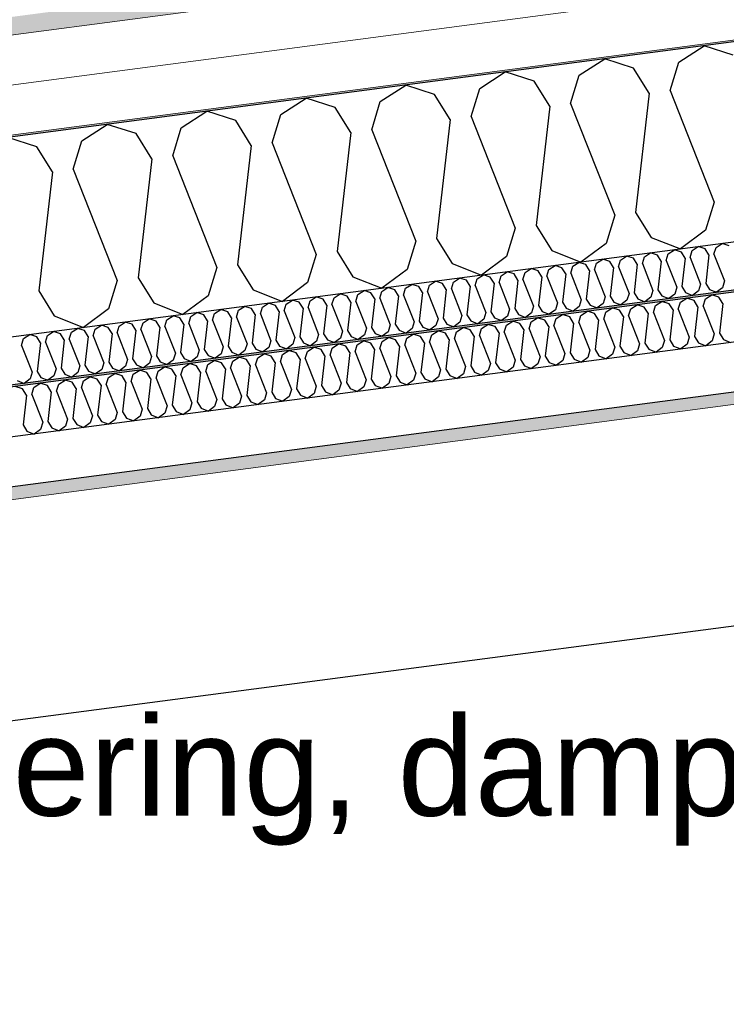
# Model space of a CAD drawing. Header units: millimetres. Extents: x -78920 to -55226, y -2070 to 13065.
# Tile 63 of 78: x -64996 to -64284, y 10019 to 11012. Entities that reach past the tile are written whole.
import ezdxf

# ---------------------------------------------------------------- set-up
doc = ezdxf.new("R2010")
doc.units = ezdxf.units.MM
doc.header["$LTSCALE"] = 0.5
doc.header["$MEASUREMENT"] = 0
doc.linetypes.add('PLINE', pattern=[0])
for name, color, linetype in [('223- Bjelker', 7, 'Continuous'), ('256- Faste himlinger og overflatebehandling (Skravur)(Nye konstruksjoner)', 7, 'Continuous'), ('256- Faste himlinger og overflatebehandling(Nye konstruksjoner)', 7, 'Continuous'), ('261- Primærkonstruksjon (tak)', 7, 'Continuous'), ('261- Primærkonstruksjon (tak) (Skravur)', 7, 'Continuous'), ('262- Taktekking (Skravur)(Nye konstruksjoner)', 7, 'Continuous'), ('832- Tekst bygning(Nye konstruksjoner)', 7, 'Continuous')]:
    doc.layers.add(name, color=color, linetype=linetype)
doc.layers.add('236- Innvendig kledning og overflate(Nye konstruksjoner)', color=7, linetype='Continuous', lineweight=0)
doc.layers.add('262- Taktekking(Nye konstruksjoner)', color=7, linetype='Continuous', lineweight=0)
doc.styles.add('GENERATED_STYLE_3', font='arial.ttf')
doc.dimstyles.new('GENERATED_STYLE__2', dxfattribs={"dimtxt": 0.18, "dimasz": 182.4, "dimexe": 0.18, "dimexo": 0.0625, "dimgap": 0, "dimtad": 0, "dimtih": 1, "dimtoh": 1, "dimdec": 4, "dimzin": 0, "dimdsep": 46, "dimcen": 0.09, "dimadec": 0, "dimazin": 0, "dimtfac": 1, "dimtdec": 4, "dimtmove": 0, "dimatfit": 3, "dimldrblk": 'ARROWHEAD_5', "dimfxl": 1, "dimtolj": 1, "dimtzin": 0, "dimarcsym": 0})

# ---------------------------------------------------------------- blocks, each defined once
blk = doc.blocks.new('*X5')
at = {"layer": '261- Primærkonstruksjon (tak) (Skravur)', "linetype": 'PLINE'}
for p, q in [((-64331.68, 10969.11), (-64306, 10985.68)), ((-64276.9, 10976.33), (-64306, 10985.68)), ((-64431.99, 10955.91), (-64406.31, 10972.48)), ((-64377.21, 10963.12), (-64406.31, 10972.48)), ((-64361.45, 10937.87), (-64377.21, 10963.12)), ((-64340.37, 10940.64), (-64331.68, 10969.11)), ((-64532.3, 10942.7), (-64506.61, 10959.27)), ((-64477.51, 10949.92), (-64506.61, 10959.27)), ((-64440.68, 10927.44), (-64431.99, 10955.91)), ((-64632.6, 10929.5), (-64606.92, 10946.07)), ((-64577.82, 10936.71), (-64606.92, 10946.07)), ((-64540.98, 10914.23), (-64532.3, 10942.7)), ((-64461.75, 10924.66), (-64477.51, 10949.92)), ((-64732.91, 10916.29), (-64707.22, 10932.86)), ((-64678.13, 10923.5), (-64707.22, 10932.86)), ((-64562.06, 10911.46), (-64577.82, 10936.71)), ((-64361.45, 10937.87), (-64375.21, 10817.72)), ((-64340.37, 10940.64), (-64295.98, 10828.16)), ((-64662.37, 10898.25), (-64678.13, 10923.5)), ((-64641.29, 10901.03), (-64632.6, 10929.5)), ((-64461.75, 10924.66), (-64475.52, 10804.52)), ((-64440.68, 10927.44), (-64396.29, 10814.95)), ((-64833.22, 10903.09), (-64807.53, 10919.66)), ((-64778.43, 10910.3), (-64807.53, 10919.66)), ((-64741.6, 10887.82), (-64732.91, 10916.29)), ((-64540.98, 10914.23), (-64496.59, 10801.74)), ((-64933.52, 10889.88), (-64907.84, 10906.45)), ((-64878.74, 10897.09), (-64907.84, 10906.45)), ((-64841.9, 10874.62), (-64833.22, 10903.09)), ((-64762.67, 10885.05), (-64778.43, 10910.3)), ((-64562.06, 10911.46), (-64575.82, 10791.31)), ((-64979.04, 10883.89), (-65008.14, 10893.24)), ((-64862.98, 10871.84), (-64878.74, 10897.09)), ((-64662.37, 10898.25), (-64676.13, 10778.11)), ((-64641.29, 10901.03), (-64596.9, 10788.54)), ((-64963.28, 10858.64), (-64979.04, 10883.89)), ((-64942.21, 10861.41), (-64933.52, 10889.88)), ((-64762.67, 10885.05), (-64776.44, 10764.9)), ((-64741.6, 10887.82), (-64697.21, 10775.33)), ((-64862.98, 10871.84), (-64876.74, 10751.7)), ((-64841.9, 10874.62), (-64797.51, 10762.13)), ((-64963.28, 10858.64), (-64977.05, 10738.49)), ((-64942.21, 10861.41), (-64897.82, 10748.92)), ((-64295.98, 10828.16), (-64304.67, 10799.69)), ((-64396.29, 10814.95), (-64404.97, 10786.48)), ((-64375.21, 10817.72), (-64359.45, 10792.47)), ((-64475.52, 10804.52), (-64459.76, 10779.27)), ((-64496.59, 10801.74), (-64505.28, 10773.27)), ((-64359.45, 10792.47), (-64330.05, 10780.79)), ((-64304.67, 10799.69), (-64330.05, 10780.79)), ((-64596.9, 10788.54), (-64605.59, 10760.07)), ((-64575.82, 10791.31), (-64560.06, 10766.06)), ((-64404.97, 10786.48), (-64430.35, 10767.59)), ((-64697.21, 10775.33), (-64705.89, 10746.86)), ((-64676.13, 10778.11), (-64660.37, 10752.86)), ((-64505.28, 10773.27), (-64530.66, 10754.38)), ((-64459.76, 10779.27), (-64430.35, 10767.59)), ((-64776.44, 10764.9), (-64760.68, 10739.65)), ((-64560.06, 10766.06), (-64530.66, 10754.38)), ((-64797.51, 10762.13), (-64806.2, 10733.66)), ((-64660.37, 10752.86), (-64630.97, 10741.18)), ((-64605.59, 10760.07), (-64630.97, 10741.18)), ((-64897.82, 10748.92), (-64906.51, 10720.45)), ((-64876.74, 10751.7), (-64860.98, 10726.45)), ((-64705.89, 10746.86), (-64731.27, 10727.97)), ((-64977.05, 10738.49), (-64961.29, 10713.24)), ((-64806.2, 10733.66), (-64831.58, 10714.76)), ((-64760.68, 10739.65), (-64731.27, 10727.97)), ((-64860.98, 10726.45), (-64831.58, 10714.76)), ((-64961.29, 10713.24), (-64931.89, 10701.56)), ((-64906.51, 10720.45), (-64931.89, 10701.56))]:
    blk.add_line(p, q, dxfattribs=at)
blk = doc.blocks.new('*X28')
at = {"layer": '256- Faste himlinger og overflatebehandling (Skravur)(Nye konstruksjoner)', "linetype": 'PLINE'}
for p, q in [((-64318.16, 10779.19), (-64311.99, 10783.17)), ((-64305.01, 10780.92), (-64311.99, 10783.17)), ((-64294.08, 10782.36), (-64287.92, 10786.34)), ((-64280.93, 10784.09), (-64287.92, 10786.34)), ((-64390.38, 10769.68), (-64384.21, 10773.66)), ((-64377.23, 10771.42), (-64384.21, 10773.66)), ((-64368.39, 10766.02), (-64366.3, 10772.85)), ((-64366.3, 10772.85), (-64360.14, 10776.83)), ((-64353.15, 10774.58), (-64360.14, 10776.83)), ((-64349.37, 10768.52), (-64353.15, 10774.58)), ((-64344.31, 10769.19), (-64342.23, 10776.02)), ((-64342.23, 10776.02), (-64336.07, 10780)), ((-64329.08, 10777.75), (-64336.07, 10780)), ((-64325.3, 10771.69), (-64329.08, 10777.75)), ((-64320.24, 10772.36), (-64318.16, 10779.19)), ((-64301.23, 10774.86), (-64305.01, 10780.92)), ((-64301.23, 10774.86), (-64304.53, 10746.03)), ((-64296.17, 10775.53), (-64294.08, 10782.36)), ((-64296.17, 10775.53), (-64285.51, 10748.53)), ((-64462.6, 10760.18), (-64456.43, 10764.15)), ((-64449.45, 10761.91), (-64456.43, 10764.15)), ((-64440.61, 10756.51), (-64438.52, 10763.35)), ((-64438.52, 10763.35), (-64432.36, 10767.32)), ((-64425.38, 10765.08), (-64432.36, 10767.32)), ((-64421.59, 10759.02), (-64425.38, 10765.08)), ((-64416.54, 10759.68), (-64414.45, 10766.51)), ((-64414.45, 10766.51), (-64408.29, 10770.49)), ((-64401.3, 10768.25), (-64408.29, 10770.49)), ((-64397.52, 10762.19), (-64401.3, 10768.25)), ((-64392.46, 10762.85), (-64390.38, 10769.68)), ((-64392.46, 10762.85), (-64381.81, 10735.85)), ((-64373.45, 10765.35), (-64377.23, 10771.42)), ((-64373.45, 10765.35), (-64376.75, 10736.52)), ((-64368.39, 10766.02), (-64357.73, 10739.02)), ((-64349.37, 10768.52), (-64352.68, 10739.69)), ((-64344.31, 10769.19), (-64333.66, 10742.19)), ((-64325.3, 10771.69), (-64328.6, 10742.86)), ((-64320.24, 10772.36), (-64309.59, 10745.36)), ((-64534.82, 10750.67), (-64528.65, 10754.64)), ((-64521.67, 10752.4), (-64528.65, 10754.64)), ((-64512.83, 10747), (-64510.74, 10753.84)), ((-64510.74, 10753.84), (-64504.58, 10757.81)), ((-64497.6, 10755.57), (-64504.58, 10757.81)), ((-64493.81, 10749.51), (-64497.6, 10755.57)), ((-64488.76, 10750.17), (-64486.67, 10757.01)), ((-64486.67, 10757.01), (-64480.51, 10760.98)), ((-64473.52, 10758.74), (-64480.51, 10760.98)), ((-64469.74, 10752.68), (-64473.52, 10758.74)), ((-64469.74, 10752.68), (-64473.04, 10723.84)), ((-64464.68, 10753.34), (-64462.6, 10760.18)), ((-64464.68, 10753.34), (-64454.03, 10726.35)), ((-64445.67, 10755.85), (-64449.45, 10761.91)), ((-64445.67, 10755.85), (-64448.97, 10727.01)), ((-64440.61, 10756.51), (-64429.95, 10729.52)), ((-64421.59, 10759.02), (-64424.9, 10730.18)), ((-64416.54, 10759.68), (-64405.88, 10732.68)), ((-64397.52, 10762.19), (-64400.82, 10733.35)), ((-64607.04, 10741.16), (-64600.87, 10745.14)), ((-64593.89, 10742.89), (-64600.87, 10745.14)), ((-64590.11, 10736.83), (-64593.89, 10742.89)), ((-64585.05, 10737.5), (-64582.97, 10744.33)), ((-64582.97, 10744.33), (-64576.8, 10748.31)), ((-64569.82, 10746.06), (-64576.8, 10748.31)), ((-64566.03, 10740), (-64569.82, 10746.06)), ((-64560.98, 10740.67), (-64558.89, 10747.5)), ((-64558.89, 10747.5), (-64552.73, 10751.48)), ((-64545.74, 10749.23), (-64552.73, 10751.48)), ((-64541.96, 10743.17), (-64545.74, 10749.23)), ((-64541.96, 10743.17), (-64545.26, 10714.33)), ((-64536.9, 10743.84), (-64534.82, 10750.67)), ((-64536.9, 10743.84), (-64526.25, 10716.84)), ((-64517.89, 10746.34), (-64521.67, 10752.4)), ((-64517.89, 10746.34), (-64521.19, 10717.5)), ((-64512.83, 10747), (-64502.18, 10720.01)), ((-64493.81, 10749.51), (-64497.12, 10720.67)), ((-64488.76, 10750.17), (-64478.1, 10723.18)), ((-64328.6, 10742.86), (-64324.82, 10736.8)), ((-64309.59, 10745.36), (-64311.67, 10738.53)), ((-64304.53, 10746.03), (-64300.75, 10739.97)), ((-64285.51, 10748.53), (-64287.6, 10741.7)), ((-64679.26, 10731.65), (-64673.09, 10735.63)), ((-64666.11, 10733.38), (-64673.09, 10735.63)), ((-64662.33, 10727.32), (-64666.11, 10733.38)), ((-64657.27, 10727.99), (-64655.19, 10734.82)), ((-64655.19, 10734.82), (-64649.02, 10738.8)), ((-64642.04, 10736.55), (-64649.02, 10738.8)), ((-64638.26, 10730.49), (-64642.04, 10736.55)), ((-64633.2, 10731.16), (-64631.11, 10737.99)), ((-64631.11, 10737.99), (-64624.95, 10741.97)), ((-64617.96, 10739.72), (-64624.95, 10741.97)), ((-64614.18, 10733.66), (-64617.96, 10739.72)), ((-64614.18, 10733.66), (-64617.49, 10704.83)), ((-64609.12, 10734.33), (-64607.04, 10741.16)), ((-64609.12, 10734.33), (-64598.47, 10707.33)), ((-64590.11, 10736.83), (-64593.41, 10708)), ((-64585.05, 10737.5), (-64574.4, 10710.5)), ((-64566.03, 10740), (-64569.34, 10711.17)), ((-64560.98, 10740.67), (-64550.32, 10713.67)), ((-64400.82, 10733.35), (-64397.04, 10727.29)), ((-64381.81, 10735.85), (-64383.89, 10729.02)), ((-64376.75, 10736.52), (-64372.97, 10730.46)), ((-64357.73, 10739.02), (-64359.82, 10732.19)), ((-64352.68, 10739.69), (-64348.89, 10733.63)), ((-64348.89, 10733.63), (-64341.84, 10730.83)), ((-64335.75, 10735.36), (-64341.84, 10730.83)), ((-64333.66, 10742.19), (-64335.75, 10735.36)), ((-64324.82, 10736.8), (-64317.76, 10734)), ((-64311.67, 10738.53), (-64317.76, 10734)), ((-64300.75, 10739.97), (-64293.69, 10737.16)), ((-64287.6, 10741.7), (-64293.69, 10737.16)), ((-64775.55, 10718.97), (-64769.39, 10722.95)), ((-64762.41, 10720.71), (-64769.39, 10722.95)), ((-64751.48, 10722.14), (-64745.32, 10726.12)), ((-64738.33, 10723.88), (-64745.32, 10726.12)), ((-64734.55, 10717.81), (-64738.33, 10723.88)), ((-64729.49, 10718.48), (-64727.41, 10725.31)), ((-64727.41, 10725.31), (-64721.24, 10729.29)), ((-64714.26, 10727.04), (-64721.24, 10729.29)), ((-64710.48, 10720.98), (-64714.26, 10727.04)), ((-64705.42, 10721.65), (-64703.33, 10728.48)), ((-64703.33, 10728.48), (-64697.17, 10732.46)), ((-64690.18, 10730.21), (-64697.17, 10732.46)), ((-64686.4, 10724.15), (-64690.18, 10730.21)), ((-64686.4, 10724.15), (-64689.71, 10695.32)), ((-64681.34, 10724.82), (-64679.26, 10731.65)), ((-64681.34, 10724.82), (-64670.69, 10697.82)), ((-64662.33, 10727.32), (-64665.63, 10698.49)), ((-64657.27, 10727.99), (-64646.62, 10700.99)), ((-64638.26, 10730.49), (-64641.56, 10701.66)), ((-64633.2, 10731.16), (-64622.54, 10704.16)), ((-64478.1, 10723.18), (-64480.19, 10716.34)), ((-64473.04, 10723.84), (-64469.26, 10717.78)), ((-64454.03, 10726.35), (-64456.11, 10719.51)), ((-64448.97, 10727.01), (-64445.19, 10720.95)), ((-64429.95, 10729.52), (-64432.04, 10722.68)), ((-64424.9, 10730.18), (-64421.11, 10724.12)), ((-64421.11, 10724.12), (-64414.06, 10721.32)), ((-64407.97, 10725.85), (-64414.06, 10721.32)), ((-64405.88, 10732.68), (-64407.97, 10725.85)), ((-64397.04, 10727.29), (-64389.98, 10724.49)), ((-64383.89, 10729.02), (-64389.98, 10724.49)), ((-64372.97, 10730.46), (-64365.91, 10727.66)), ((-64359.82, 10732.19), (-64365.91, 10727.66)), ((-64847.77, 10709.47), (-64841.61, 10713.44)), ((-64834.63, 10711.2), (-64841.61, 10713.44)), ((-64823.7, 10712.64), (-64817.54, 10716.61)), ((-64810.55, 10714.37), (-64817.54, 10716.61)), ((-64806.77, 10708.31), (-64810.55, 10714.37)), ((-64801.71, 10708.97), (-64799.63, 10715.81)), ((-64799.63, 10715.81), (-64793.46, 10719.78)), ((-64786.48, 10717.54), (-64793.46, 10719.78)), ((-64782.7, 10711.48), (-64786.48, 10717.54)), ((-64777.64, 10712.14), (-64775.55, 10718.97)), ((-64758.62, 10714.65), (-64762.41, 10720.71)), ((-64758.62, 10714.65), (-64761.93, 10685.81)), ((-64753.56, 10715.31), (-64751.48, 10722.14)), ((-64753.56, 10715.31), (-64742.91, 10688.31)), ((-64734.55, 10717.81), (-64737.85, 10688.98)), ((-64729.49, 10718.48), (-64718.84, 10691.48)), ((-64710.48, 10720.98), (-64713.78, 10692.15)), ((-64705.42, 10721.65), (-64694.76, 10694.65)), ((-64550.32, 10713.67), (-64552.41, 10706.84)), ((-64545.26, 10714.33), (-64541.48, 10708.27)), ((-64526.25, 10716.84), (-64528.33, 10710.01)), ((-64521.19, 10717.5), (-64517.41, 10711.44)), ((-64504.26, 10713.17), (-64510.35, 10708.64)), ((-64502.18, 10720.01), (-64504.26, 10713.17)), ((-64497.12, 10720.67), (-64493.34, 10714.61)), ((-64493.34, 10714.61), (-64486.28, 10711.81)), ((-64480.19, 10716.34), (-64486.28, 10711.81)), ((-64469.26, 10717.78), (-64462.2, 10714.98)), ((-64456.11, 10719.51), (-64462.2, 10714.98)), ((-64445.19, 10720.95), (-64438.13, 10718.15)), ((-64432.04, 10722.68), (-64438.13, 10718.15)), ((-64919.99, 10699.96), (-64913.83, 10703.94)), ((-64906.85, 10701.69), (-64913.83, 10703.94)), ((-64898.01, 10696.3), (-64895.92, 10703.13)), ((-64895.92, 10703.13), (-64889.76, 10707.1)), ((-64882.77, 10704.86), (-64889.76, 10707.1)), ((-64878.99, 10698.8), (-64882.77, 10704.86)), ((-64873.93, 10699.46), (-64871.85, 10706.3)), ((-64871.85, 10706.3), (-64865.68, 10710.27)), ((-64858.7, 10708.03), (-64865.68, 10710.27)), ((-64854.92, 10701.97), (-64858.7, 10708.03)), ((-64849.86, 10702.63), (-64847.77, 10709.47)), ((-64830.84, 10705.14), (-64834.63, 10711.2)), ((-64830.84, 10705.14), (-64834.15, 10676.3)), ((-64825.79, 10705.8), (-64823.7, 10712.64)), ((-64825.79, 10705.8), (-64815.13, 10678.81)), ((-64806.77, 10708.31), (-64810.07, 10679.47)), ((-64801.71, 10708.97), (-64791.06, 10681.98)), ((-64782.7, 10711.48), (-64786, 10682.64)), ((-64777.64, 10712.14), (-64766.98, 10685.14)), ((-64622.54, 10704.16), (-64624.63, 10697.33)), ((-64617.49, 10704.83), (-64613.7, 10698.77)), ((-64598.47, 10707.33), (-64600.55, 10700.5)), ((-64593.41, 10708), (-64589.63, 10701.94)), ((-64576.48, 10703.67), (-64582.57, 10699.13)), ((-64574.4, 10710.5), (-64576.48, 10703.67)), ((-64569.34, 10711.17), (-64565.56, 10705.11)), ((-64565.56, 10705.11), (-64558.5, 10702.3)), ((-64552.41, 10706.84), (-64558.5, 10702.3)), ((-64541.48, 10708.27), (-64534.43, 10705.47)), ((-64528.33, 10710.01), (-64534.43, 10705.47)), ((-64517.41, 10711.44), (-64510.35, 10708.64)), ((-64992.22, 10690.45), (-64986.05, 10694.43)), ((-64979.07, 10692.18), (-64986.05, 10694.43)), ((-64970.23, 10686.79), (-64968.14, 10693.62)), ((-64968.14, 10693.62), (-64961.98, 10697.6)), ((-64954.99, 10695.35), (-64961.98, 10697.6)), ((-64951.21, 10689.29), (-64954.99, 10695.35)), ((-64946.15, 10689.96), (-64944.07, 10696.79)), ((-64944.07, 10696.79), (-64937.9, 10700.77)), ((-64930.92, 10698.52), (-64937.9, 10700.77)), ((-64927.14, 10692.46), (-64930.92, 10698.52)), ((-64922.08, 10693.13), (-64919.99, 10699.96)), ((-64922.08, 10693.13), (-64911.43, 10666.13)), ((-64903.06, 10695.63), (-64906.85, 10701.69)), ((-64903.06, 10695.63), (-64906.37, 10666.79)), ((-64898.01, 10696.3), (-64887.35, 10669.3)), ((-64878.99, 10698.8), (-64882.29, 10669.96)), ((-64873.93, 10699.46), (-64863.28, 10672.47)), ((-64854.92, 10701.97), (-64858.22, 10673.13)), ((-64849.86, 10702.63), (-64839.2, 10675.64)), ((-64694.76, 10694.65), (-64696.85, 10687.82)), ((-64689.71, 10695.32), (-64685.92, 10689.26)), ((-64670.69, 10697.82), (-64672.78, 10690.99)), ((-64665.63, 10698.49), (-64661.85, 10692.43)), ((-64648.7, 10694.16), (-64654.79, 10689.62)), ((-64646.62, 10700.99), (-64648.7, 10694.16)), ((-64641.56, 10701.66), (-64637.78, 10695.6)), ((-64637.78, 10695.6), (-64630.72, 10692.79)), ((-64624.63, 10697.33), (-64630.72, 10692.79)), ((-64613.7, 10698.77), (-64606.65, 10695.96)), ((-64600.55, 10700.5), (-64606.65, 10695.96)), ((-64589.63, 10701.94), (-64582.57, 10699.13)), ((-64994.3, 10683.62), (-64992.22, 10690.45)), ((-64994.3, 10683.62), (-64983.65, 10656.62)), ((-64975.28, 10686.12), (-64979.07, 10692.18)), ((-64975.28, 10686.12), (-64978.59, 10657.29)), ((-64970.23, 10686.79), (-64959.57, 10659.79)), ((-64951.21, 10689.29), (-64954.51, 10660.46)), ((-64946.15, 10689.96), (-64935.5, 10662.96)), ((-64927.14, 10692.46), (-64930.44, 10663.63)), ((-64766.98, 10685.14), (-64769.07, 10678.31)), ((-64761.93, 10685.81), (-64758.14, 10679.75)), ((-64742.91, 10688.31), (-64745, 10681.48)), ((-64737.85, 10688.98), (-64734.07, 10682.92)), ((-64720.92, 10684.65), (-64727.01, 10680.12)), ((-64718.84, 10691.48), (-64720.92, 10684.65)), ((-64713.78, 10692.15), (-64710, 10686.09)), ((-64710, 10686.09), (-64702.94, 10683.29)), ((-64696.85, 10687.82), (-64702.94, 10683.29)), ((-64685.92, 10689.26), (-64678.87, 10686.45)), ((-64672.78, 10690.99), (-64678.87, 10686.45)), ((-64661.85, 10692.43), (-64654.79, 10689.62)), ((-64839.2, 10675.64), (-64841.29, 10668.8)), ((-64834.15, 10676.3), (-64830.36, 10670.24)), ((-64815.13, 10678.81), (-64817.22, 10671.97)), ((-64810.07, 10679.47), (-64806.29, 10673.41)), ((-64806.29, 10673.41), (-64799.23, 10670.61)), ((-64793.14, 10675.14), (-64799.23, 10670.61)), ((-64791.06, 10681.98), (-64793.14, 10675.14)), ((-64786, 10682.64), (-64782.22, 10676.58)), ((-64782.22, 10676.58), (-64775.16, 10673.78)), ((-64769.07, 10678.31), (-64775.16, 10673.78)), ((-64758.14, 10679.75), (-64751.09, 10676.95)), ((-64745, 10681.48), (-64751.09, 10676.95)), ((-64734.07, 10682.92), (-64727.01, 10680.12)), ((-64930.44, 10663.63), (-64926.66, 10657.56)), ((-64911.43, 10666.13), (-64913.51, 10659.3)), ((-64906.37, 10666.79), (-64902.59, 10660.73)), ((-64887.35, 10669.3), (-64889.44, 10662.47)), ((-64882.29, 10669.96), (-64878.51, 10663.9)), ((-64878.51, 10663.9), (-64871.45, 10661.1)), ((-64865.36, 10665.63), (-64871.45, 10661.1)), ((-64863.28, 10672.47), (-64865.36, 10665.63)), ((-64858.22, 10673.13), (-64854.44, 10667.07)), ((-64854.44, 10667.07), (-64847.38, 10664.27)), ((-64841.29, 10668.8), (-64847.38, 10664.27)), ((-64830.36, 10670.24), (-64823.31, 10667.44)), ((-64817.22, 10671.97), (-64823.31, 10667.44)), ((-64983.65, 10656.62), (-64985.73, 10649.79)), ((-64978.59, 10657.29), (-64974.81, 10651.23)), ((-64959.57, 10659.79), (-64961.66, 10652.96)), ((-64954.51, 10660.46), (-64950.73, 10654.4)), ((-64950.73, 10654.4), (-64943.68, 10651.59)), ((-64937.58, 10656.13), (-64943.68, 10651.59)), ((-64935.5, 10662.96), (-64937.58, 10656.13)), ((-64926.66, 10657.56), (-64919.6, 10654.76)), ((-64913.51, 10659.3), (-64919.6, 10654.76)), ((-64902.59, 10660.73), (-64895.53, 10657.93)), ((-64889.44, 10662.47), (-64895.53, 10657.93)), ((-64998.88, 10648.06), (-64991.82, 10645.25)), ((-64985.73, 10649.79), (-64991.82, 10645.25)), ((-64974.81, 10651.23), (-64967.75, 10648.42)), ((-64961.66, 10652.96), (-64967.75, 10648.42))]:
    blk.add_line(p, q, dxfattribs=at)
blk = doc.blocks.new('*X29')
at = {"layer": '256- Faste himlinger og overflatebehandling (Skravur)(Nye konstruksjoner)', "linetype": 'PLINE'}
for p, q in [((-64304.87, 10730.38), (-64298.44, 10734.52)), ((-64291.17, 10732.18), (-64298.44, 10734.52)), ((-64380.1, 10720.47), (-64373.67, 10724.62)), ((-64366.4, 10722.28), (-64373.67, 10724.62)), ((-64357.19, 10716.66), (-64355.02, 10723.78)), ((-64355.02, 10723.78), (-64348.6, 10727.92)), ((-64341.32, 10725.58), (-64348.6, 10727.92)), ((-64337.38, 10719.27), (-64341.32, 10725.58)), ((-64332.11, 10719.96), (-64329.94, 10727.08)), ((-64329.94, 10727.08), (-64323.52, 10731.22)), ((-64316.25, 10728.88), (-64323.52, 10731.22)), ((-64312.31, 10722.57), (-64316.25, 10728.88)), ((-64307.04, 10723.26), (-64304.87, 10730.38)), ((-64307.04, 10723.26), (-64295.94, 10695.14)), ((-64287.23, 10725.87), (-64291.17, 10732.18)), ((-64287.23, 10725.87), (-64290.67, 10695.83)), ((-64455.32, 10710.57), (-64448.9, 10714.71)), ((-64441.63, 10712.37), (-64448.9, 10714.71)), ((-64432.42, 10706.75), (-64430.25, 10713.87)), ((-64430.25, 10713.87), (-64423.83, 10718.01)), ((-64416.55, 10715.67), (-64423.83, 10718.01)), ((-64412.61, 10709.36), (-64416.55, 10715.67)), ((-64407.34, 10710.06), (-64405.17, 10717.17)), ((-64405.17, 10717.17), (-64398.75, 10721.32)), ((-64391.48, 10718.98), (-64398.75, 10721.32)), ((-64387.54, 10712.66), (-64391.48, 10718.98)), ((-64382.27, 10713.36), (-64380.1, 10720.47)), ((-64382.27, 10713.36), (-64371.17, 10685.23)), ((-64362.46, 10715.96), (-64366.4, 10722.28)), ((-64362.46, 10715.96), (-64365.9, 10685.93)), ((-64357.19, 10716.66), (-64346.09, 10688.54)), ((-64337.38, 10719.27), (-64340.82, 10689.23)), ((-64332.11, 10719.96), (-64321.02, 10691.84)), ((-64312.31, 10722.57), (-64315.75, 10692.53)), ((-64530.55, 10700.67), (-64524.13, 10704.81)), ((-64516.86, 10702.47), (-64524.13, 10704.81)), ((-64507.65, 10696.85), (-64505.48, 10703.97)), ((-64505.48, 10703.97), (-64499.06, 10708.11)), ((-64491.78, 10705.77), (-64499.06, 10708.11)), ((-64487.84, 10699.46), (-64491.78, 10705.77)), ((-64482.57, 10700.15), (-64480.4, 10707.27)), ((-64480.4, 10707.27), (-64473.98, 10711.41)), ((-64466.71, 10709.07), (-64473.98, 10711.41)), ((-64462.77, 10702.76), (-64466.71, 10709.07)), ((-64457.5, 10703.45), (-64455.32, 10710.57)), ((-64457.5, 10703.45), (-64446.4, 10675.33)), ((-64437.69, 10706.06), (-64441.63, 10712.37)), ((-64437.69, 10706.06), (-64441.13, 10676.02)), ((-64432.42, 10706.75), (-64421.32, 10678.63)), ((-64412.61, 10709.36), (-64416.05, 10679.33)), ((-64407.34, 10710.06), (-64396.25, 10681.93)), ((-64387.54, 10712.66), (-64390.98, 10682.63)), ((-64605.78, 10690.76), (-64599.36, 10694.9)), ((-64592.09, 10692.57), (-64599.36, 10694.9)), ((-64582.88, 10686.95), (-64580.71, 10694.06)), ((-64580.71, 10694.06), (-64574.29, 10698.21)), ((-64567.01, 10695.87), (-64574.29, 10698.21)), ((-64563.07, 10689.55), (-64567.01, 10695.87)), ((-64557.8, 10690.25), (-64555.63, 10697.36)), ((-64555.63, 10697.36), (-64549.21, 10701.51)), ((-64541.94, 10699.17), (-64549.21, 10701.51)), ((-64538, 10692.86), (-64541.94, 10699.17)), ((-64532.73, 10693.55), (-64530.55, 10700.67)), ((-64532.73, 10693.55), (-64521.63, 10665.43)), ((-64512.92, 10696.16), (-64516.86, 10702.47)), ((-64512.92, 10696.16), (-64516.36, 10666.12)), ((-64507.65, 10696.85), (-64496.55, 10668.73)), ((-64487.84, 10699.46), (-64491.28, 10669.42)), ((-64482.57, 10700.15), (-64471.48, 10672.03)), ((-64462.77, 10702.76), (-64466.21, 10672.72)), ((-64295.94, 10695.14), (-64298.11, 10688.02)), ((-64290.67, 10695.83), (-64286.73, 10689.52)), ((-64681.01, 10680.86), (-64674.59, 10685)), ((-64667.32, 10682.66), (-64674.59, 10685)), ((-64658.11, 10677.04), (-64655.94, 10684.16)), ((-64655.94, 10684.16), (-64649.52, 10688.3)), ((-64642.24, 10685.96), (-64649.52, 10688.3)), ((-64638.3, 10679.65), (-64642.24, 10685.96)), ((-64633.03, 10680.34), (-64630.86, 10687.46)), ((-64630.86, 10687.46), (-64624.44, 10691.6)), ((-64617.16, 10689.26), (-64624.44, 10691.6)), ((-64613.22, 10682.95), (-64617.16, 10689.26)), ((-64607.96, 10683.64), (-64605.78, 10690.76)), ((-64607.96, 10683.64), (-64596.86, 10655.52)), ((-64588.15, 10686.25), (-64592.09, 10692.57)), ((-64588.15, 10686.25), (-64591.59, 10656.22)), ((-64582.88, 10686.95), (-64571.78, 10658.82)), ((-64563.07, 10689.55), (-64566.51, 10659.52)), ((-64557.8, 10690.25), (-64546.71, 10662.13)), ((-64538, 10692.86), (-64541.44, 10662.82)), ((-64371.17, 10685.23), (-64373.34, 10678.12)), ((-64365.9, 10685.93), (-64361.96, 10679.62)), ((-64346.09, 10688.54), (-64348.26, 10681.42)), ((-64340.82, 10689.23), (-64336.88, 10682.92)), ((-64323.19, 10684.72), (-64329.53, 10680)), ((-64321.02, 10691.84), (-64323.19, 10684.72)), ((-64315.75, 10692.53), (-64311.81, 10686.22)), ((-64311.81, 10686.22), (-64304.46, 10683.3)), ((-64298.11, 10688.02), (-64304.46, 10683.3)), ((-64286.73, 10689.52), (-64279.38, 10686.6)), ((-64756.24, 10670.95), (-64749.82, 10675.1)), ((-64742.55, 10672.76), (-64749.82, 10675.1)), ((-64733.34, 10667.14), (-64731.17, 10674.25)), ((-64731.17, 10674.25), (-64724.75, 10678.4)), ((-64717.47, 10676.06), (-64724.75, 10678.4)), ((-64713.53, 10669.75), (-64717.47, 10676.06)), ((-64708.26, 10670.44), (-64706.09, 10677.56)), ((-64706.09, 10677.56), (-64699.67, 10681.7)), ((-64692.39, 10679.36), (-64699.67, 10681.7)), ((-64688.45, 10673.05), (-64692.39, 10679.36)), ((-64683.19, 10673.74), (-64681.01, 10680.86)), ((-64683.19, 10673.74), (-64672.09, 10645.62)), ((-64663.38, 10676.35), (-64667.32, 10682.66)), ((-64663.38, 10676.35), (-64666.82, 10646.31)), ((-64658.11, 10677.04), (-64647.01, 10648.92)), ((-64638.3, 10679.65), (-64641.74, 10649.61)), ((-64633.03, 10680.34), (-64621.93, 10652.22)), ((-64613.22, 10682.95), (-64616.67, 10652.91)), ((-64446.4, 10675.33), (-64448.57, 10668.21)), ((-64441.13, 10676.02), (-64437.19, 10669.71)), ((-64421.32, 10678.63), (-64423.49, 10671.51)), ((-64416.05, 10679.33), (-64412.11, 10673.01)), ((-64398.42, 10674.82), (-64404.76, 10670.09)), ((-64396.25, 10681.93), (-64398.42, 10674.82)), ((-64390.98, 10682.63), (-64387.04, 10676.31)), ((-64387.04, 10676.31), (-64379.69, 10673.39)), ((-64373.34, 10678.12), (-64379.69, 10673.39)), ((-64361.96, 10679.62), (-64354.61, 10676.7)), ((-64348.26, 10681.42), (-64354.61, 10676.7)), ((-64336.88, 10682.92), (-64329.53, 10680)), ((-64831.47, 10661.05), (-64825.05, 10665.19)), ((-64817.78, 10662.85), (-64825.05, 10665.19)), ((-64808.57, 10657.23), (-64806.4, 10664.35)), ((-64806.4, 10664.35), (-64799.98, 10668.49)), ((-64792.7, 10666.15), (-64799.98, 10668.49)), ((-64788.76, 10659.84), (-64792.7, 10666.15)), ((-64783.49, 10660.53), (-64781.32, 10667.65)), ((-64781.32, 10667.65), (-64774.9, 10671.79)), ((-64767.62, 10669.46), (-64774.9, 10671.79)), ((-64763.68, 10663.14), (-64767.62, 10669.46)), ((-64758.42, 10663.84), (-64756.24, 10670.95)), ((-64758.42, 10663.84), (-64747.32, 10635.71)), ((-64738.61, 10666.44), (-64742.55, 10672.76)), ((-64738.61, 10666.44), (-64742.05, 10636.41)), ((-64733.34, 10667.14), (-64722.24, 10639.02)), ((-64713.53, 10669.75), (-64716.97, 10639.71)), ((-64708.26, 10670.44), (-64697.16, 10642.32)), ((-64688.45, 10673.05), (-64691.9, 10643.01)), ((-64521.63, 10665.43), (-64523.8, 10658.31)), ((-64516.36, 10666.12), (-64512.42, 10659.81)), ((-64496.55, 10668.73), (-64498.72, 10661.61)), ((-64491.28, 10669.42), (-64487.34, 10663.11)), ((-64473.65, 10664.91), (-64479.99, 10660.19)), ((-64471.48, 10672.03), (-64473.65, 10664.91)), ((-64466.21, 10672.72), (-64462.27, 10666.41)), ((-64462.27, 10666.41), (-64454.92, 10663.49)), ((-64448.57, 10668.21), (-64454.92, 10663.49)), ((-64437.19, 10669.71), (-64429.84, 10666.79)), ((-64423.49, 10671.51), (-64429.84, 10666.79)), ((-64412.11, 10673.01), (-64404.76, 10670.09)), ((-64906.7, 10651.15), (-64900.28, 10655.29)), ((-64893.01, 10652.95), (-64900.28, 10655.29)), ((-64883.8, 10647.33), (-64881.63, 10654.45)), ((-64881.63, 10654.45), (-64875.21, 10658.59)), ((-64867.93, 10656.25), (-64875.21, 10658.59)), ((-64863.99, 10649.94), (-64867.93, 10656.25)), ((-64858.72, 10650.63), (-64856.55, 10657.75)), ((-64856.55, 10657.75), (-64850.13, 10661.89)), ((-64842.85, 10659.55), (-64850.13, 10661.89)), ((-64838.91, 10653.24), (-64842.85, 10659.55)), ((-64833.65, 10653.93), (-64831.47, 10661.05)), ((-64833.65, 10653.93), (-64822.55, 10625.81)), ((-64813.84, 10656.54), (-64817.78, 10662.85)), ((-64813.84, 10656.54), (-64817.28, 10626.5)), ((-64808.57, 10657.23), (-64797.47, 10629.11)), ((-64788.76, 10659.84), (-64792.2, 10629.8)), ((-64783.49, 10660.53), (-64772.39, 10632.41)), ((-64763.68, 10663.14), (-64767.13, 10633.11)), ((-64596.86, 10655.52), (-64599.03, 10648.4)), ((-64591.59, 10656.22), (-64587.65, 10649.9)), ((-64571.78, 10658.82), (-64573.95, 10651.71)), ((-64566.51, 10659.52), (-64562.57, 10653.2)), ((-64548.88, 10655.01), (-64555.22, 10650.28)), ((-64546.71, 10662.13), (-64548.88, 10655.01)), ((-64541.44, 10662.82), (-64537.5, 10656.51)), ((-64537.5, 10656.51), (-64530.15, 10653.59)), ((-64523.8, 10658.31), (-64530.15, 10653.59)), ((-64512.42, 10659.81), (-64505.07, 10656.89)), ((-64498.72, 10661.61), (-64505.07, 10656.89)), ((-64487.34, 10663.11), (-64479.99, 10660.19)), ((-64981.93, 10641.24), (-64975.51, 10645.38)), ((-64968.24, 10643.04), (-64975.51, 10645.38)), ((-64959.03, 10637.42), (-64956.86, 10644.54)), ((-64956.86, 10644.54), (-64950.44, 10648.68)), ((-64943.16, 10646.35), (-64950.44, 10648.68)), ((-64939.22, 10640.03), (-64943.16, 10646.35)), ((-64933.95, 10640.73), (-64931.78, 10647.84)), ((-64931.78, 10647.84), (-64925.36, 10651.99)), ((-64918.08, 10649.65), (-64925.36, 10651.99)), ((-64914.14, 10643.33), (-64918.08, 10649.65)), ((-64908.88, 10644.03), (-64906.7, 10651.15)), ((-64908.88, 10644.03), (-64897.78, 10615.91)), ((-64889.07, 10646.64), (-64893.01, 10652.95)), ((-64889.07, 10646.64), (-64892.51, 10616.6)), ((-64883.8, 10647.33), (-64872.7, 10619.21)), ((-64863.99, 10649.94), (-64867.43, 10619.9)), ((-64858.72, 10650.63), (-64847.62, 10622.51)), ((-64838.91, 10653.24), (-64842.36, 10623.2)), ((-64672.09, 10645.62), (-64674.26, 10638.5)), ((-64666.82, 10646.31), (-64662.88, 10640)), ((-64647.01, 10648.92), (-64649.18, 10641.8)), ((-64641.74, 10649.61), (-64637.8, 10643.3)), ((-64624.11, 10645.1), (-64630.45, 10640.38)), ((-64621.93, 10652.22), (-64624.11, 10645.1)), ((-64616.67, 10652.91), (-64612.73, 10646.6)), ((-64612.73, 10646.6), (-64605.38, 10643.68)), ((-64599.03, 10648.4), (-64605.38, 10643.68)), ((-64587.65, 10649.9), (-64580.3, 10646.98)), ((-64573.95, 10651.71), (-64580.3, 10646.98)), ((-64562.57, 10653.2), (-64555.22, 10650.28)), ((-64993.31, 10639.74), (-65000.59, 10642.08)), ((-64989.37, 10633.43), (-64993.31, 10639.74)), ((-64984.11, 10634.12), (-64981.93, 10641.24)), ((-64984.11, 10634.12), (-64973.01, 10606)), ((-64964.3, 10636.73), (-64968.24, 10643.04)), ((-64964.3, 10636.73), (-64967.74, 10606.7)), ((-64959.03, 10637.42), (-64947.93, 10609.3)), ((-64939.22, 10640.03), (-64942.66, 10610)), ((-64933.95, 10640.73), (-64922.85, 10612.6)), ((-64914.14, 10643.33), (-64917.59, 10613.3)), ((-64747.32, 10635.71), (-64749.49, 10628.6)), ((-64742.05, 10636.41), (-64738.11, 10630.09)), ((-64722.24, 10639.02), (-64724.41, 10631.9)), ((-64716.97, 10639.71), (-64713.03, 10633.4)), ((-64699.34, 10635.2), (-64705.68, 10630.48)), ((-64697.16, 10642.32), (-64699.34, 10635.2)), ((-64691.9, 10643.01), (-64687.96, 10636.7)), ((-64687.96, 10636.7), (-64680.6, 10633.78)), ((-64674.26, 10638.5), (-64680.6, 10633.78)), ((-64662.88, 10640), (-64655.53, 10637.08)), ((-64649.18, 10641.8), (-64655.53, 10637.08)), ((-64637.8, 10643.3), (-64630.45, 10640.38)), ((-64989.37, 10633.43), (-64992.82, 10603.39)), ((-64822.55, 10625.81), (-64824.72, 10618.69)), ((-64817.28, 10626.5), (-64813.34, 10620.19)), ((-64797.47, 10629.11), (-64799.64, 10621.99)), ((-64792.2, 10629.8), (-64788.26, 10623.49)), ((-64774.57, 10625.3), (-64780.91, 10620.57)), ((-64772.39, 10632.41), (-64774.57, 10625.3)), ((-64767.13, 10633.11), (-64763.19, 10626.79)), ((-64763.19, 10626.79), (-64755.83, 10623.87)), ((-64749.49, 10628.6), (-64755.83, 10623.87)), ((-64738.11, 10630.09), (-64730.76, 10627.17)), ((-64724.41, 10631.9), (-64730.76, 10627.17)), ((-64713.03, 10633.4), (-64705.68, 10630.48)), ((-64897.78, 10615.91), (-64899.95, 10608.79)), ((-64892.51, 10616.6), (-64888.57, 10610.29)), ((-64872.7, 10619.21), (-64874.87, 10612.09)), ((-64867.43, 10619.9), (-64863.49, 10613.59)), ((-64849.8, 10615.39), (-64856.14, 10610.67)), ((-64847.62, 10622.51), (-64849.8, 10615.39)), ((-64842.36, 10623.2), (-64838.42, 10616.89)), ((-64838.42, 10616.89), (-64831.06, 10613.97)), ((-64824.72, 10618.69), (-64831.06, 10613.97)), ((-64813.34, 10620.19), (-64805.99, 10617.27)), ((-64799.64, 10621.99), (-64805.99, 10617.27)), ((-64788.26, 10623.49), (-64780.91, 10620.57)), ((-64973.01, 10606), (-64975.18, 10598.88)), ((-64967.74, 10606.7), (-64963.8, 10600.38)), ((-64947.93, 10609.3), (-64950.1, 10602.19)), ((-64942.66, 10610), (-64938.72, 10603.68)), ((-64925.03, 10605.49), (-64931.37, 10600.76)), ((-64922.85, 10612.6), (-64925.03, 10605.49)), ((-64917.59, 10613.3), (-64913.65, 10606.98)), ((-64913.65, 10606.98), (-64906.29, 10604.06)), ((-64899.95, 10608.79), (-64906.29, 10604.06)), ((-64888.57, 10610.29), (-64881.22, 10607.37)), ((-64874.87, 10612.09), (-64881.22, 10607.37)), ((-64863.49, 10613.59), (-64856.14, 10610.67)), ((-64992.82, 10603.39), (-64988.88, 10597.08)), ((-64988.88, 10597.08), (-64981.52, 10594.16)), ((-64975.18, 10598.88), (-64981.52, 10594.16)), ((-64963.8, 10600.38), (-64956.45, 10597.46)), ((-64950.1, 10602.19), (-64956.45, 10597.46)), ((-64938.72, 10603.68), (-64931.37, 10600.76))]:
    blk.add_line(p, q, dxfattribs=at)
blk = doc.blocks.new('ARROWHEAD_5')
at = {"linetype": 'Continuous'}
blk.add_hatch(color=256, dxfattribs=at).paths.add_polyline_path([(-1, 0.2679), (0, 0), (-1, -0.2679)])
blk.add_line((0, 0), (-1, 0), dxfattribs=at)

msp = doc.modelspace()

# ---------------------------------------------------------------- hatches: boundary and pattern name
at = {"layer": '256- Faste himlinger og overflatebehandling (Skravur)(Nye konstruksjoner)', "linetype": 'Continuous'}
msp.add_hatch(color=256, dxfattribs=at).paths.add_polyline_path([(-61540.66, 11099.61), (-67010.66, 10379.47), (-67010.66, 10377.45), (-61540.66, 11097.59)])
h = msp.add_hatch(dxfattribs=at)
h.set_pattern_fill('Gips', color=256, style=0, pattern_type=2)
h.set_pattern_definition([(7.5, (0, 0), (-11.3039, 85.86164), [0, -50]), (7.5, (19.13, 46.19), (-11.3039, 85.86164), [0, -50])])
h.paths.add_polyline_path([(-66998.16, 10265.63), (-61540.66, 10984.12), (-61540.66, 10996.73), (-66998.16, 10278.23)])
at = {"layer": '262- Taktekking (Skravur)(Nye konstruksjoner)', "linetype": 'Continuous'}
h = msp.add_hatch(dxfattribs=at)
h.set_pattern_fill('Prikker_tett', color=256, style=0, pattern_type=2)
h.set_pattern_definition([(0, (0, 0), (0, 43.30127), [0, -25]), (0, (12.5, 21.65), (0, 43.30127), [0, -25])])
h.paths.add_polyline_path([(-75568.16, 9502.99), (-61328.16, 11377.72), (-61328.16, 11379.74), (-75568.16, 9505.01)])
at = {"layer": '262- Taktekking(Nye konstruksjoner)', "linetype": 'Continuous'}
msp.add_hatch(color=256, dxfattribs=at).paths.add_polyline_path([(-75568.16, 9605.87), (-61278.16, 11487.19), (-61278.16, 11505.34), (-75568.16, 9624.03)])

# ---------------------------------------------------------------- linework, layer by layer
at = {"layer": '223- Bjelker', "linetype": 'PLINE'}
msp.add_line((-66998.16, 10043.49), (-61678.16, 10742.08), dxfattribs=at)
at = {"layer": '236- Innvendig kledning og overflate(Nye konstruksjoner)', "linetype": 'PLINE'}
msp.add_line((-61540.66, 10984.12), (-67010.66, 10263.98), dxfattribs=at)
at = {"layer": '256- Faste himlinger og overflatebehandling(Nye konstruksjoner)', "linetype": 'PLINE'}
for p, q in [((-61540.66, 11099.61), (-67010.66, 10379.47)), ((-61540.66, 11097.59), (-67010.66, 10377.45)), ((-61540.66, 11047.16), (-67010.66, 10327.02)), ((-61540.66, 10996.73), (-67010.66, 10276.59))]:
    msp.add_line(p, q, dxfattribs=at)
at = {"layer": '261- Primærkonstruksjon (tak)', "linetype": 'PLINE'}
msp.add_line((-61328.16, 11377.72), (-75218.16, 9549.07), dxfattribs=at)
at = {"layer": '261- Primærkonstruksjon (tak)', "linetype": 'PLINE', "flags": 128}
msp.add_lwpolyline([(-61540.66, 11148.02), (-67010.66, 10427.88), (-69293.16, 10127.39)], dxfattribs=at)
at = {"layer": '262- Taktekking(Nye konstruksjoner)', "linetype": 'PLINE'}
for p, q in [((-61278.16, 11487.19), (-75568.16, 9605.87)), ((-61278.16, 11436.76), (-75568.16, 9555.44)), ((-61278.16, 11386.32), (-75568.16, 9505.01))]:
    msp.add_line(p, q, dxfattribs=at)

# ---------------------------------------------------------------- block references
at = {"layer": '256- Faste himlinger og overflatebehandling(Nye konstruksjoner)'}
for name in ['*X28', '*X29']:
    msp.add_blockref(name, (0, 0), dxfattribs=at)
at = {"layer": '261- Primærkonstruksjon (tak)'}
msp.add_blockref('*X5', (0, 0), dxfattribs=at)

# ---------------------------------------------------------------- texts
at = {"layer": '832- Tekst bygning(Nye konstruksjoner)', "linetype": 'Continuous', "insert": (-65422.47, 10179.19), "char_height": 100, "attachment_point": 7, "style": 'GENERATED_STYLE_3'}
msp.add_mtext('\\A1;{\\pql;\\fArial|b0|i0|c0|p0;\\W1.000000;Ny isolering, dampsperre, og lydhimling}', dxfattribs=at)

# ---------------------------------------------------------------- leaders
at = {"layer": '832- Tekst bygning(Nye konstruksjoner)', "linetype": 'PLINE', "annotation_type": 0, "has_hookline": 1, "hookline_direction": 0, "text_width": 2423.6}
msp.add_leader([(-65693.14, 10500.47), (-65563.65, 10179.19), (-65604.87, 10133.77), (-65422.47, 10133.77)], dimstyle='GENERATED_STYLE__2', dxfattribs=at)

doc.saveas('drawing.dxf')
